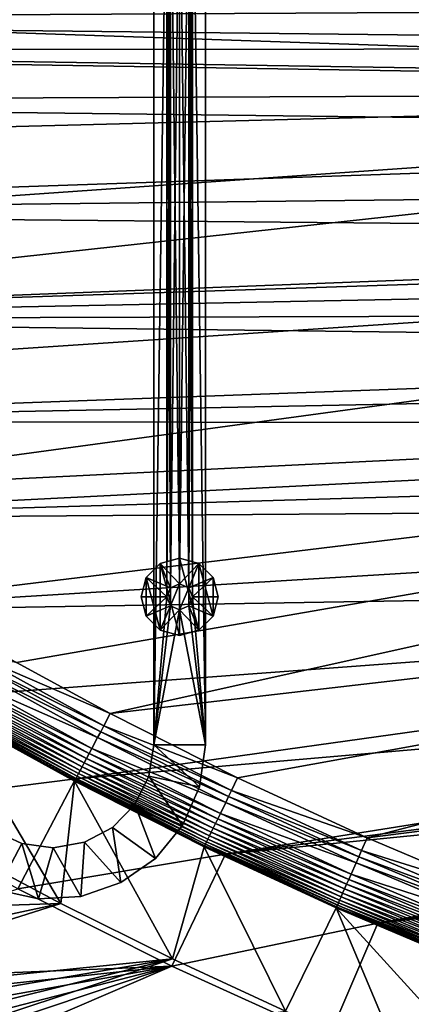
# Model space of a CAD drawing. Header units: metres. Extents: x -1501 to 0, y -1015 to 0.
# Tile 4 of 31: x -918 to -766, y -776 to -394. Entities that reach past the tile are written whole.
import ezdxf

# ---------------------------------------------------------------- set-up
doc = ezdxf.new("R2010")
doc.units = ezdxf.units.M

msp = doc.modelspace()

# ---------------------------------------------------------------- linework, layer by layer
at = {"layer": 'None'}
for points in [[(-312.603668, -419.77652, -403), (-304.807007, -373.368744, -403), (-1257.551392, -387.577301, -403)], [(-1288.241943, -394.056702, -406), (-1295.76123, -381.858002, -406), (-286.719604, -388.550842, -406)], [(-289.754974, -405.215912, -406), (-1288.241943, -394.056702, -406), (-286.719604, -388.550842, -406)], [(-1241.679077, -405.136078, -403), (-312.603668, -419.77652, -403), (-1257.551392, -387.577301, -403)], [(-1279.954468, -405.497314, -406), (-1288.241943, -394.056702, -406), (-289.754974, -405.215912, -406)], [(-1241.679077, -405.136078, -403), (-1200.996948, -442.694824, -403), (-312.603668, -419.77652, -403)], [(-293.009277, -421.585968, -406), (-1279.954468, -405.497314, -406), (-289.754974, -405.215912, -406)], [(-1279.954468, -405.497314, -406), (-293.009277, -421.585968, -406), (-1261.500244, -425.873413, -406)], [(-1200.996948, -442.694824, -403), (-1159.021484, -478.837067, -403), (-312.603668, -419.77652, -403)], [(-312.603668, -419.77652, -403), (-1159.021484, -478.837067, -403), (-1122.318848, -508.444275, -403)], [(-312.603668, -419.77652, -403), (-1122.318848, -508.444275, -403), (-326.765198, -482.247986, -403)], [(-1261.500244, -425.873413, -406), (-293.009277, -421.585968, -406), (-296.472443, -437.669617, -406)], [(-1214.653198, -468.930359, -406), (-1261.500244, -425.873413, -406), (-296.472443, -437.669617, -406)], [(-1214.653198, -468.930359, -406), (-296.472443, -437.669617, -406), (-301.366333, -458.551453, -406)], [(-306.138794, -477.265167, -406), (-1214.653198, -468.930359, -406), (-301.366333, -458.551453, -406)], [(-1165.89502, -510.339233, -406), (-1214.653198, -468.930359, -406), (-306.138794, -477.265167, -406)], [(-310.547516, -493.386932, -406), (-1165.89502, -510.339233, -406), (-306.138794, -477.265167, -406)], [(-1122.318848, -508.444275, -403), (-1089.953125, -533.116699, -403), (-326.765198, -482.247986, -403)], [(-326.765198, -482.247986, -403), (-1089.953125, -533.116699, -403), (-1027.148926, -577.440002, -403)], [(-326.765198, -482.247986, -403), (-1027.148926, -577.440002, -403), (-344.939697, -543.6875, -403)], [(-1165.89502, -510.339233, -406), (-310.547516, -493.386932, -406), (-314.707947, -507.74234, -406)], [(-318.68457, -520.793213, -406), (-1165.89502, -510.339233, -406), (-314.707947, -507.74234, -406)], [(-1115.29248, -549.992249, -406), (-1165.89502, -510.339233, -406), (-318.68457, -520.793213, -406)], [(-322.999939, -534.307617, -406), (-1115.29248, -549.992249, -406), (-318.68457, -520.793213, -406)], [(-1115.29248, -549.992249, -406), (-322.999939, -534.307617, -406), (-328.518768, -550.732056, -406)], [(-1027.148926, -577.440002, -403), (-962.287109, -618.693909, -403), (-344.939697, -543.6875, -403)], [(-344.939697, -543.6875, -403), (-962.287109, -618.693909, -403), (-919.637268, -643.513, -403)], [(-919.637268, -643.513, -403), (-883.227234, -663.339172, -403), (-344.939697, -543.6875, -403)], [(-883.227234, -663.339172, -403), (-367.318054, -603.682251, -403), (-344.939697, -543.6875, -403)], [(-1062.969604, -587.750427, -406), (-1115.29248, -549.992249, -406), (-328.518768, -550.732056, -406)], [(-1062.969604, -587.750427, -406), (-328.518768, -550.732056, -406), (-334.068481, -566.412903, -406)], [(-340.072449, -582.551208, -406), (-1062.969604, -587.750427, -406), (-334.068481, -566.412903, -406)], [(-1009.002441, -623.525391, -406), (-1062.969604, -587.750427, -406), (-340.072449, -582.551208, -406)], [(-352.068939, -612.611084, -406), (-1009.002441, -623.525391, -406), (-340.072449, -582.551208, -406)], [(-883.227234, -663.339172, -403), (-833.802429, -688.34259, -403), (-367.318054, -603.682251, -403)], [(-833.802429, -688.34259, -403), (-783.53894, -711.620422, -403), (-367.318054, -603.682251, -403)], [(-367.318054, -603.682251, -403), (-783.53894, -711.620422, -403), (-393.83905, -661.949707, -403)], [(-352.068939, -612.611084, -406), (-953.535645, -657.19519, -406), (-1009.002441, -623.525391, -406)], [(-896.670044, -688.680969, -406), (-953.535645, -657.19519, -406), (-352.068939, -612.611084, -406)], [(-365.180939, -642.72583, -406), (-896.670044, -688.680969, -406), (-352.068939, -612.611084, -406)], [(-885.714722, -668.052185, -402.52005), (-934.405334, -641.262634, -402.52005), (-935.707886, -643.536011, -401.92572)], [(-885.714722, -668.052185, -402.52005), (-883.227234, -663.339172, -403), (-934.405334, -641.262634, -402.52005)], [(-883.227234, -663.339172, -403), (-919.637268, -643.513, -403), (-934.405334, -641.262634, -402.52005)], [(-936.979065, -645.754639, -401.100159), (-939.382446, -649.949219, -398.780426), (-888.131348, -672.630554, -401.100159)], [(-935.707886, -643.536011, -401.92572), (-936.979065, -645.754639, -401.100159), (-886.937805, -670.369263, -401.92572)], [(-936.979065, -645.754639, -401.100159), (-888.131348, -672.630554, -401.100159), (-886.937805, -670.369263, -401.92572)], [(-886.937805, -670.369263, -401.92572), (-885.714722, -668.052185, -402.52005), (-935.707886, -643.536011, -401.92572)], [(-838.549561, -717.892029, -406), (-896.670044, -688.680969, -406), (-365.180939, -642.72583, -406)], [(-372.060974, -657.571045, -406), (-838.549561, -717.892029, -406), (-365.180939, -642.72583, -406)], [(-940.496582, -651.893677, -397.307617), (-941.540649, -653.715942, -395.641296), (-891.434143, -678.887756, -397.307617)], [(-890.388062, -676.905884, -398.780426), (-939.382446, -649.949219, -398.780426), (-940.496582, -651.893677, -397.307617)], [(-891.434143, -678.887756, -397.307617), (-890.388062, -676.905884, -398.780426), (-940.496582, -651.893677, -397.307617)], [(-939.382446, -649.949219, -398.780426), (-890.388062, -676.905884, -398.780426), (-888.131348, -672.630554, -401.100159)], [(-896.670044, -688.680969, -406), (-977.723938, -698.892883, -63), (-953.535645, -657.19519, -406)], [(-943.386475, -656.937378, -391.779236), (-944.174255, -658.312378, -389.61441), (-894.147644, -684.028564, -391.779236)], [(-942.506348, -655.401306, -393.793457), (-943.386475, -656.937378, -391.779236), (-893.321228, -682.462891, -393.793457)], [(-943.386475, -656.937378, -391.779236), (-894.147644, -684.028564, -391.779236), (-893.321228, -682.462891, -393.793457)], [(-941.540649, -653.715942, -395.641296), (-942.506348, -655.401306, -393.793457), (-892.41449, -680.745117, -395.641296)], [(-942.506348, -655.401306, -393.793457), (-893.321228, -682.462891, -393.793457), (-892.41449, -680.745117, -395.641296)], [(-941.540649, -653.715942, -395.641296), (-892.41449, -680.745117, -395.641296), (-891.434143, -678.887756, -397.307617)], [(-896.081726, -687.692749, -384.897552), (-945.446289, -660.532471, -384.897552), (-945.920166, -661.359497, -382.385681)], [(-895.533997, -686.65509, -387.314758), (-944.862976, -659.514343, -387.314758), (-945.446289, -660.532471, -384.897552)], [(-896.081726, -687.692749, -384.897552), (-895.533997, -686.65509, -387.314758), (-945.446289, -660.532471, -384.897552)], [(-894.887329, -685.429932, -389.61441), (-944.174255, -658.312378, -389.61441), (-944.862976, -659.514343, -387.314758)], [(-895.533997, -686.65509, -387.314758), (-894.887329, -685.429932, -389.61441), (-944.862976, -659.514343, -387.314758)], [(-944.174255, -658.312378, -389.61441), (-894.887329, -685.429932, -389.61441), (-894.147644, -684.028564, -391.779236)], [(-838.549561, -717.892029, -406), (-372.060974, -657.571045, -406), (-379.194702, -672.357117, -406)], [(-946.281006, -661.989258, -379.803467), (-946.530518, -662.412903, -377.175201), (-896.865479, -689.177612, -379.803467)], [(-946.530518, -662.412903, -377.175201), (-897.094727, -689.612, -377.175201), (-896.865479, -689.177612, -379.803467)], [(-946.530518, -662.412903, -377.175201), (-945.082764, -714.364563, -60), (-902.407471, -737.109253, -60)], [(-946.530518, -662.412903, -377.175201), (-902.407471, -737.109253, -60), (-897.094727, -689.612, -377.175201)], [(-896.526672, -688.535706, -382.385681), (-945.920166, -661.359497, -382.385681), (-946.281006, -661.989258, -379.803467)], [(-896.865479, -689.177612, -379.803467), (-896.526672, -688.535706, -382.385681), (-946.281006, -661.989258, -379.803467)], [(-896.526672, -688.535706, -382.385681), (-896.081726, -687.692749, -384.897552), (-945.920166, -661.359497, -382.385681)], [(-833.802429, -688.34259, -403), (-883.227234, -663.339172, -403), (-885.714722, -668.052185, -402.52005)], [(-783.53894, -711.620422, -403), (-732.719116, -733.055176, -403), (-393.83905, -661.949707, -403)], [(-836.125061, -693.138428, -402.52005), (-885.714722, -668.052185, -402.52005), (-886.937805, -670.369263, -401.92572)], [(-836.125061, -693.138428, -402.52005), (-833.802429, -688.34259, -403), (-885.714722, -668.052185, -402.52005)], [(-888.131348, -672.630554, -401.100159), (-890.388062, -676.905884, -398.780426), (-838.381714, -697.797791, -401.100159)], [(-886.937805, -670.369263, -401.92572), (-888.131348, -672.630554, -401.100159), (-837.267151, -695.496521, -401.92572)], [(-888.131348, -672.630554, -401.100159), (-838.381714, -697.797791, -401.100159), (-837.267151, -695.496521, -401.92572)], [(-837.267151, -695.496521, -401.92572), (-836.125061, -693.138428, -402.52005), (-886.937805, -670.369263, -401.92572)], [(-779.312256, -744.756042, -406), (-838.549561, -717.892029, -406), (-379.194702, -672.357117, -406)], [(-779.312256, -744.756042, -406), (-379.194702, -672.357117, -406), (-386.535706, -686.987732, -406)], [(-891.434143, -678.887756, -397.307617), (-892.41449, -680.745117, -395.641296), (-841.46582, -704.165649, -397.307617)], [(-840.488953, -702.148682, -398.780426), (-890.388062, -676.905884, -398.780426), (-891.434143, -678.887756, -397.307617)], [(-841.46582, -704.165649, -397.307617), (-840.488953, -702.148682, -398.780426), (-891.434143, -678.887756, -397.307617)], [(-890.388062, -676.905884, -398.780426), (-840.488953, -702.148682, -398.780426), (-838.381714, -697.797791, -401.100159)], [(-894.147644, -684.028564, -391.779236), (-894.887329, -685.429932, -389.61441), (-843.999634, -709.397278, -391.779236)], [(-893.321228, -682.462891, -393.793457), (-894.147644, -684.028564, -391.779236), (-843.227966, -707.803955, -393.793457)], [(-894.147644, -684.028564, -391.779236), (-843.999634, -709.397278, -391.779236), (-843.227966, -707.803955, -393.793457)], [(-892.41449, -680.745117, -395.641296), (-893.321228, -682.462891, -393.793457), (-842.381287, -706.055786, -395.641296)], [(-893.321228, -682.462891, -393.793457), (-843.227966, -707.803955, -393.793457), (-842.381287, -706.055786, -395.641296)], [(-892.41449, -680.745117, -395.641296), (-842.381287, -706.055786, -395.641296), (-841.46582, -704.165649, -397.307617)], [(-845.805664, -713.126282, -384.897552), (-896.081726, -687.692749, -384.897552), (-896.526672, -688.535706, -382.385681)], [(-845.294189, -712.070251, -387.314758), (-895.533997, -686.65509, -387.314758), (-896.081726, -687.692749, -384.897552)], [(-845.805664, -713.126282, -384.897552), (-845.294189, -712.070251, -387.314758), (-896.081726, -687.692749, -384.897552)], [(-844.690369, -710.823486, -389.61441), (-894.887329, -685.429932, -389.61441), (-895.533997, -686.65509, -387.314758)], [(-845.294189, -712.070251, -387.314758), (-844.690369, -710.823486, -389.61441), (-895.533997, -686.65509, -387.314758)], [(-894.887329, -685.429932, -389.61441), (-844.690369, -710.823486, -389.61441), (-843.999634, -709.397278, -391.779236)], [(-393.928131, -701.174194, -406), (-779.312256, -744.756042, -406), (-386.535706, -686.987732, -406)], [(-919.173218, -731.311707, -63), (-977.723938, -698.892883, -63), (-896.670044, -688.680969, -406)], [(-838.549561, -717.892029, -406), (-919.173218, -731.311707, -63), (-896.670044, -688.680969, -406)], [(-902.407471, -737.109253, -60), (-859.092834, -758.611267, -60), (-897.094727, -689.612, -377.175201)], [(-896.865479, -689.177612, -379.803467), (-897.094727, -689.612, -377.175201), (-846.537537, -714.637329, -379.803467)], [(-897.094727, -689.612, -377.175201), (-846.746521, -715.082458, -377.175201), (-846.537537, -714.637329, -379.803467)], [(-897.094727, -689.612, -377.175201), (-859.092834, -758.611267, -60), (-846.746521, -715.082458, -377.175201)], [(-846.22113, -713.984131, -382.385681), (-896.526672, -688.535706, -382.385681), (-896.865479, -689.177612, -379.803467)], [(-846.537537, -714.637329, -379.803467), (-846.22113, -713.984131, -382.385681), (-896.865479, -689.177612, -379.803467)], [(-846.22113, -713.984131, -382.385681), (-845.805664, -713.126282, -384.897552), (-896.526672, -688.535706, -382.385681)], [(-783.53894, -711.620422, -403), (-833.802429, -688.34259, -403), (-836.125061, -693.138428, -402.52005)], [(-837.267151, -695.496521, -401.92572), (-838.381714, -697.797791, -401.100159), (-786.754089, -718.889709, -401.92572)], [(-785.694397, -716.493469, -402.52005), (-836.125061, -693.138428, -402.52005), (-837.267151, -695.496521, -401.92572)], [(-786.754089, -718.889709, -401.92572), (-785.694397, -716.493469, -402.52005), (-837.267151, -695.496521, -401.92572)], [(-785.694397, -716.493469, -402.52005), (-783.53894, -711.620422, -403), (-836.125061, -693.138428, -402.52005)], [(-838.381714, -697.797791, -401.100159), (-840.488953, -702.148682, -398.780426), (-787.788269, -721.22821, -401.100159)], [(-838.381714, -697.797791, -401.100159), (-787.788269, -721.22821, -401.100159), (-786.754089, -718.889709, -401.92572)], [(-789.743591, -725.649475, -398.780426), (-840.488953, -702.148682, -398.780426), (-841.46582, -704.165649, -397.307617)], [(-840.488953, -702.148682, -398.780426), (-789.743591, -725.649475, -398.780426), (-787.788269, -721.22821, -401.100159)], [(-719.086121, -769.217773, -406), (-779.312256, -744.756042, -406), (-393.928131, -701.174194, -406)], [(-842.381287, -706.055786, -395.641296), (-843.227966, -707.803955, -393.793457), (-791.499451, -729.619751, -395.641296)], [(-841.46582, -704.165649, -397.307617), (-842.381287, -706.055786, -395.641296), (-790.649963, -727.699036, -397.307617)], [(-842.381287, -706.055786, -395.641296), (-791.499451, -729.619751, -395.641296), (-790.649963, -727.699036, -397.307617)], [(-790.649963, -727.699036, -397.307617), (-789.743591, -725.649475, -398.780426), (-841.46582, -704.165649, -397.307617)], [(-793.642029, -734.464539, -389.61441), (-844.690369, -710.823486, -389.61441), (-845.294189, -712.070251, -387.314758)], [(-843.999634, -709.397278, -391.779236), (-844.690369, -710.823486, -389.61441), (-793.001099, -733.015259, -391.779236)], [(-844.690369, -710.823486, -389.61441), (-793.642029, -734.464539, -389.61441), (-793.001099, -733.015259, -391.779236)], [(-843.227966, -707.803955, -393.793457), (-843.999634, -709.397278, -391.779236), (-792.285034, -731.396179, -393.793457)], [(-843.999634, -709.397278, -391.779236), (-793.001099, -733.015259, -391.779236), (-792.285034, -731.396179, -393.793457)], [(-843.227966, -707.803955, -393.793457), (-792.285034, -731.396179, -393.793457), (-791.499451, -729.619751, -395.641296)], [(-902.407471, -737.109253, -60), (-945.082764, -714.364563, -60), (-1044.400269, -741.640869, -60)], [(-846.537537, -714.637329, -379.803467), (-846.746521, -715.082458, -377.175201), (-795.355957, -738.340149, -379.803467)], [(-795.062439, -737.676331, -382.385681), (-846.22113, -713.984131, -382.385681), (-846.537537, -714.637329, -379.803467)], [(-795.355957, -738.340149, -379.803467), (-795.062439, -737.676331, -382.385681), (-846.537537, -714.637329, -379.803467)], [(-794.67688, -736.804626, -384.897552), (-845.805664, -713.126282, -384.897552), (-846.22113, -713.984131, -382.385681)], [(-795.062439, -737.676331, -382.385681), (-794.67688, -736.804626, -384.897552), (-846.22113, -713.984131, -382.385681)], [(-794.202332, -735.731506, -387.314758), (-845.294189, -712.070251, -387.314758), (-845.805664, -713.126282, -384.897552)], [(-794.67688, -736.804626, -384.897552), (-794.202332, -735.731506, -387.314758), (-845.805664, -713.126282, -384.897552)], [(-794.202332, -735.731506, -387.314758), (-793.642029, -734.464539, -389.61441), (-845.294189, -712.070251, -387.314758)], [(-732.719116, -733.055176, -403), (-783.53894, -711.620422, -403), (-785.694397, -716.493469, -402.52005)], [(-859.335266, -761.385986, -63), (-919.173218, -731.311707, -63), (-838.549561, -717.892029, -406)], [(-779.312256, -744.756042, -406), (-859.335266, -761.385986, -63), (-838.549561, -717.892029, -406)], [(-859.092834, -758.611267, -60), (-815.174988, -778.852722, -60), (-846.746521, -715.082458, -377.175201)], [(-846.746521, -715.082458, -377.175201), (-795.546326, -738.793762, -377.175201), (-795.355957, -738.340149, -379.803467)], [(-846.746521, -715.082458, -377.175201), (-815.174988, -778.852722, -60), (-795.546326, -738.793762, -377.175201)], [(-734.48114, -738.090393, -402.52005), (-785.694397, -716.493469, -402.52005), (-786.754089, -718.889709, -401.92572)], [(-734.48114, -738.090393, -402.52005), (-732.719116, -733.055176, -403), (-785.694397, -716.493469, -402.52005)], [(-787.788269, -721.22821, -401.100159), (-789.743591, -725.649475, -398.780426), (-736.40979, -742.894775, -401.100159)], [(-786.754089, -718.889709, -401.92572), (-787.788269, -721.22821, -401.100159), (-735.457214, -740.521851, -401.92572)], [(-787.788269, -721.22821, -401.100159), (-736.40979, -742.894775, -401.100159), (-735.457214, -740.521851, -401.92572)], [(-735.457214, -740.521851, -401.92572), (-734.48114, -738.090393, -402.52005), (-786.754089, -718.889709, -401.92572)], [(-738.210754, -747.381165, -398.780426), (-789.743591, -725.649475, -398.780426), (-790.649963, -727.699036, -397.307617)], [(-789.743591, -725.649475, -398.780426), (-738.210754, -747.381165, -398.780426), (-736.40979, -742.894775, -401.100159)], [(-791.499451, -729.619751, -395.641296), (-792.285034, -731.396179, -393.793457), (-739.828003, -751.409851, -395.641296)], [(-790.649963, -727.699036, -397.307617), (-791.499451, -729.619751, -395.641296), (-739.045654, -749.460876, -397.307617)], [(-791.499451, -729.619751, -395.641296), (-739.828003, -751.409851, -395.641296), (-739.045654, -749.460876, -397.307617)], [(-739.045654, -749.460876, -397.307617), (-738.210754, -747.381165, -398.780426), (-790.649963, -727.699036, -397.307617)], [(-859.335266, -761.385986, -63), (-1029.776001, -768.222229, -63), (-919.173218, -731.311707, -63)], [(-793.001099, -733.015259, -391.779236), (-793.642029, -734.464539, -389.61441), (-741.211182, -754.855347, -391.779236)], [(-792.285034, -731.396179, -393.793457), (-793.001099, -733.015259, -391.779236), (-740.551636, -753.212463, -393.793457)], [(-793.001099, -733.015259, -391.779236), (-741.211182, -754.855347, -391.779236), (-740.551636, -753.212463, -393.793457)], [(-792.285034, -731.396179, -393.793457), (-740.551636, -753.212463, -393.793457), (-739.828003, -751.409851, -395.641296)], [(-902.407471, -737.109253, -60), (-1044.400269, -741.640869, -60), (-1030.303833, -764.325867, -60)], [(-1022.190369, -774.941223, -60), (-902.407471, -737.109253, -60), (-1030.303833, -764.325867, -60)], [(-859.092834, -758.611267, -60), (-902.407471, -737.109253, -60), (-1022.190369, -774.941223, -60)], [(-743.109802, -759.585022, -382.385681), (-795.062439, -737.676331, -382.385681), (-795.355957, -738.340149, -379.803467)], [(-742.7547, -758.700439, -384.897552), (-794.67688, -736.804626, -384.897552), (-795.062439, -737.676331, -382.385681)], [(-743.109802, -759.585022, -382.385681), (-742.7547, -758.700439, -384.897552), (-795.062439, -737.676331, -382.385681)], [(-742.317627, -757.611511, -387.314758), (-794.202332, -735.731506, -387.314758), (-794.67688, -736.804626, -384.897552)], [(-742.7547, -758.700439, -384.897552), (-742.317627, -757.611511, -387.314758), (-794.67688, -736.804626, -384.897552)], [(-741.801514, -756.325928, -389.61441), (-793.642029, -734.464539, -389.61441), (-794.202332, -735.731506, -387.314758)], [(-742.317627, -757.611511, -387.314758), (-741.801514, -756.325928, -389.61441), (-794.202332, -735.731506, -387.314758)], [(-793.642029, -734.464539, -389.61441), (-741.801514, -756.325928, -389.61441), (-741.211182, -754.855347, -391.779236)], [(-815.174988, -778.852722, -60), (-770.690613, -797.816711, -60), (-795.546326, -738.793762, -377.175201)], [(-795.355957, -738.340149, -379.803467), (-795.546326, -738.793762, -377.175201), (-743.380188, -760.258545, -379.803467)], [(-795.546326, -738.793762, -377.175201), (-743.555603, -760.717468, -377.175201), (-743.380188, -760.258545, -379.803467)], [(-795.546326, -738.793762, -377.175201), (-770.690613, -797.816711, -60), (-725.676758, -815.487366, -60)], [(-795.546326, -738.793762, -377.175201), (-725.676758, -815.487366, -60), (-743.555603, -760.717468, -377.175201)], [(-743.380188, -760.258545, -379.803467), (-743.109802, -759.585022, -382.385681), (-795.355957, -738.340149, -379.803467)], [(-798.335693, -789.049133, -63), (-859.335266, -761.385986, -63), (-779.312256, -744.756042, -406)], [(-719.086121, -769.217773, -406), (-798.335693, -789.049133, -63), (-779.312256, -744.756042, -406)], [(-1013.410522, -785.012451, -60), (-859.092834, -758.611267, -60), (-1022.190369, -774.941223, -60)], [(-1013.410522, -785.012451, -60), (-1004.000793, -794.497742, -60), (-859.092834, -758.611267, -60)], [(-1004.000793, -794.497742, -60), (-994.000122, -803.357849, -60), (-859.092834, -758.611267, -60)], [(-859.092834, -758.611267, -60), (-994.000122, -803.357849, -60), (-815.174988, -778.852722, -60)], [(-859.335266, -761.385986, -63), (-1021.486755, -778.882874, -63), (-1029.776001, -768.222229, -63)], [(-1012.637695, -788.86676, -63), (-1021.486755, -778.882874, -63), (-859.335266, -761.385986, -63)], [(-1003.025146, -798.395874, -63), (-1012.637695, -788.86676, -63), (-859.335266, -761.385986, -63)], [(-859.335266, -761.385986, -63), (-993.857178, -806.422485, -63), (-1003.025146, -798.395874, -63)], [(-983.328552, -814.553589, -63), (-993.857178, -806.422485, -63), (-859.335266, -761.385986, -63)], [(-798.335693, -789.049133, -63), (-983.328552, -814.553589, -63), (-859.335266, -761.385986, -63)], [(-736.336487, -814.231079, -63), (-798.335693, -789.049133, -63), (-719.086121, -769.217773, -406)]]:
    msp.add_3dface(points, dxfattribs=at)
at = {"layer": 'None01'}
for points in [[(-866.291931, -79.783813, -410), (-866.291931, -675.469116, -410), (-861.290222, -313.000092, -410)], [(-866.291931, -79.783813, -410), (-866.291931, -79.783813, -430), (-866.291931, -675.469116, -410)], [(-866.291931, -79.783813, -430), (-866.291931, -675.469116, -430), (-866.291931, -675.469116, -410)], [(-866.291931, -79.783813, -430), (-861.290222, -313.000092, -430), (-866.291931, -675.469116, -430)], [(-846.291931, -79.783813, -410), (-851.290222, -313.000092, -410), (-846.291931, -675.469116, -410)], [(-846.291931, -675.469116, -430), (-851.290222, -313.000092, -430), (-846.291931, -79.783813, -430)], [(-846.291931, -79.783813, -410), (-846.291931, -675.469116, -410), (-846.291931, -79.783813, -430)], [(-846.291931, -675.469116, -410), (-846.291931, -675.469116, -430), (-846.291931, -79.783813, -430)], [(-861.290222, -313.000092, -410), (-866.291931, -675.469116, -410), (-861.290222, -618.000122, -410)], [(-861.290222, -313.000092, -430), (-861.290222, -618.000122, -430), (-866.291931, -675.469116, -430)], [(-859.825745, -316.535614, -410), (-861.290222, -313.000092, -410), (-861.290222, -618.000122, -410)], [(-861.290222, -618.000122, -430), (-861.290222, -313.000092, -430), (-859.825745, -614.464539, -430)], [(-861.290222, -313.000092, -430), (-859.825745, -316.535614, -430), (-859.825745, -614.464539, -430)], [(-851.290222, -618.000122, -410), (-851.290222, -313.000092, -410), (-852.754639, -614.464539, -410)], [(-851.290222, -313.000092, -410), (-852.754639, -316.535614, -410), (-852.754639, -614.464539, -410)], [(-852.754639, -316.535614, -430), (-851.290222, -313.000092, -430), (-851.290222, -618.000122, -430)], [(-851.290222, -313.000092, -410), (-851.290222, -618.000122, -410), (-846.291931, -675.469116, -410)], [(-851.290222, -618.000122, -430), (-851.290222, -313.000092, -430), (-846.291931, -675.469116, -430)], [(-859.825745, -614.464539, -410), (-859.825745, -316.535614, -410), (-861.290222, -618.000122, -410)], [(-856.290222, -318.000092, -410), (-859.825745, -316.535614, -410), (-859.825745, -614.464539, -410)], [(-859.825745, -614.464539, -430), (-859.825745, -316.535614, -430), (-856.290222, -613.000122, -430)], [(-859.825745, -316.535614, -430), (-856.290222, -318.000092, -430), (-856.290222, -613.000122, -430)], [(-852.754639, -614.464539, -410), (-852.754639, -316.535614, -410), (-856.290222, -613.000122, -410)], [(-852.754639, -316.535614, -410), (-856.290222, -318.000092, -410), (-856.290222, -613.000122, -410)], [(-856.290222, -318.000092, -430), (-852.754639, -316.535614, -430), (-852.754639, -614.464539, -430)], [(-852.754639, -614.464539, -430), (-852.754639, -316.535614, -430), (-851.290222, -618.000122, -430)], [(-856.290222, -613.000122, -410), (-856.290222, -318.000092, -410), (-859.825745, -614.464539, -410)], [(-856.290222, -613.000122, -430), (-856.290222, -318.000092, -430), (-852.754639, -614.464539, -430)], [(-863.790222, -605.009705, -510), (-856.290222, -603.000122, -510), (-863.790222, -605.009705, -550)], [(-856.290222, -603.000122, -510), (-856.290222, -603.000122, -550), (-863.790222, -605.009705, -550)], [(-863.790222, -605.009705, -550), (-856.290222, -603.000122, -550), (-856.290222, -633.000122, -550)], [(-856.290222, -613.000122, -510), (-856.290222, -603.000122, -510), (-863.790222, -605.009705, -510)], [(-856.290222, -603.000122, -510), (-848.790222, -605.009705, -510), (-856.290222, -603.000122, -550)], [(-848.790222, -605.009705, -510), (-848.790222, -605.009705, -550), (-856.290222, -603.000122, -550)], [(-856.290222, -603.000122, -550), (-848.790222, -630.990479, -550), (-856.290222, -633.000122, -550)], [(-856.290222, -603.000122, -550), (-848.790222, -605.009705, -550), (-848.790222, -630.990479, -550)], [(-848.790222, -605.009705, -510), (-856.290222, -603.000122, -510), (-856.290222, -613.000122, -510)], [(-869.280579, -610.500122, -510), (-863.790222, -605.009705, -510), (-869.280579, -610.500122, -550)], [(-863.790222, -605.009705, -510), (-863.790222, -605.009705, -550), (-869.280579, -610.500122, -550)], [(-869.280579, -610.500122, -550), (-863.790222, -605.009705, -550), (-863.790222, -630.990479, -550)], [(-863.790222, -605.009705, -510), (-869.280579, -610.500122, -510), (-859.825745, -614.464539, -510)], [(-863.790222, -605.009705, -550), (-856.290222, -633.000122, -550), (-863.790222, -630.990479, -550)], [(-856.290222, -613.000122, -510), (-863.790222, -605.009705, -510), (-859.825745, -614.464539, -510)], [(-852.754639, -614.464539, -510), (-848.790222, -605.009705, -510), (-856.290222, -613.000122, -510)], [(-843.299805, -610.500122, -510), (-848.790222, -605.009705, -510), (-852.754639, -614.464539, -510)], [(-848.790222, -605.009705, -510), (-843.299805, -610.500122, -510), (-848.790222, -605.009705, -550)], [(-843.299805, -610.500122, -510), (-843.299805, -610.500122, -550), (-848.790222, -605.009705, -550)], [(-848.790222, -605.009705, -550), (-843.299805, -625.500122, -550), (-848.790222, -630.990479, -550)], [(-848.790222, -605.009705, -550), (-843.299805, -610.500122, -550), (-843.299805, -625.500122, -550)], [(-871.290222, -618.000122, -510), (-869.280579, -610.500122, -510), (-871.290222, -618.000122, -550)], [(-869.280579, -610.500122, -510), (-869.280579, -610.500122, -550), (-871.290222, -618.000122, -550)], [(-871.290222, -618.000122, -550), (-869.280579, -610.500122, -550), (-869.280579, -625.500122, -550)], [(-869.280579, -610.500122, -510), (-871.290222, -618.000122, -510), (-861.290222, -618.000122, -510)], [(-869.280579, -610.500122, -550), (-863.790222, -630.990479, -550), (-869.280579, -625.500122, -550)], [(-859.825745, -614.464539, -510), (-869.280579, -610.500122, -510), (-861.290222, -618.000122, -510)], [(-851.290222, -618.000122, -510), (-843.299805, -610.500122, -510), (-852.754639, -614.464539, -510)], [(-851.290222, -618.000122, -510), (-841.290222, -618.000122, -510), (-843.299805, -610.500122, -510)], [(-843.299805, -610.500122, -510), (-841.290222, -618.000122, -510), (-843.299805, -610.500122, -550)], [(-841.290222, -618.000122, -510), (-841.290222, -618.000122, -550), (-843.299805, -610.500122, -550)], [(-843.299805, -610.500122, -550), (-841.290222, -618.000122, -550), (-843.299805, -625.500122, -550)], [(-859.825745, -614.464539, -410), (-861.290222, -618.000122, -410), (-859.825745, -614.464539, -408)], [(-861.290222, -618.000122, -410), (-861.290222, -618.000122, -408), (-859.825745, -614.464539, -408)], [(-859.825745, -614.464539, -408), (-861.290222, -618.000122, -408), (-859.825745, -621.535645, -408)], [(-859.825745, -614.464539, -510), (-861.290222, -618.000122, -510), (-859.825745, -614.464539, -430)], [(-861.290222, -618.000122, -510), (-861.290222, -618.000122, -430), (-859.825745, -614.464539, -430)], [(-856.290222, -613.000122, -410), (-859.825745, -614.464539, -410), (-856.290222, -613.000122, -408)], [(-859.825745, -614.464539, -410), (-859.825745, -614.464539, -408), (-856.290222, -613.000122, -408)], [(-859.825745, -614.464539, -408), (-859.825745, -621.535645, -408), (-856.290222, -613.000122, -408)], [(-859.825745, -621.535645, -408), (-856.290222, -623.000122, -408), (-856.290222, -613.000122, -408)], [(-856.290222, -613.000122, -510), (-859.825745, -614.464539, -510), (-856.290222, -613.000122, -430)], [(-859.825745, -614.464539, -510), (-859.825745, -614.464539, -430), (-856.290222, -613.000122, -430)], [(-856.290222, -613.000122, -408), (-852.754639, -614.464539, -408), (-856.290222, -613.000122, -410)], [(-852.754639, -614.464539, -408), (-852.754639, -614.464539, -410), (-856.290222, -613.000122, -410)], [(-856.290222, -613.000122, -408), (-856.290222, -623.000122, -408), (-852.754639, -614.464539, -408)], [(-856.290222, -613.000122, -430), (-852.754639, -614.464539, -430), (-856.290222, -613.000122, -510)], [(-852.754639, -614.464539, -430), (-852.754639, -614.464539, -510), (-856.290222, -613.000122, -510)], [(-856.290222, -623.000122, -408), (-852.754639, -621.535645, -408), (-852.754639, -614.464539, -408)], [(-852.754639, -614.464539, -408), (-851.290222, -618.000122, -408), (-852.754639, -614.464539, -410)], [(-851.290222, -618.000122, -408), (-851.290222, -618.000122, -410), (-852.754639, -614.464539, -410)], [(-852.754639, -614.464539, -408), (-852.754639, -621.535645, -408), (-851.290222, -618.000122, -408)], [(-852.754639, -614.464539, -430), (-851.290222, -618.000122, -430), (-852.754639, -614.464539, -510)], [(-851.290222, -618.000122, -430), (-851.290222, -618.000122, -510), (-852.754639, -614.464539, -510)], [(-871.290222, -618.000122, -550), (-869.280579, -625.500122, -550), (-871.290222, -618.000122, -510)], [(-869.280579, -625.500122, -550), (-869.280579, -625.500122, -510), (-871.290222, -618.000122, -510)], [(-871.290222, -618.000122, -510), (-869.280579, -625.500122, -510), (-861.290222, -618.000122, -510)], [(-861.290222, -618.000122, -510), (-869.280579, -625.500122, -510), (-859.825745, -621.535645, -510)], [(-866.291931, -675.469116, -410), (-859.825745, -621.535645, -410), (-861.290222, -618.000122, -410)], [(-866.291931, -675.469116, -430), (-861.290222, -618.000122, -430), (-859.825745, -621.535645, -430)], [(-861.290222, -618.000122, -410), (-859.825745, -621.535645, -410), (-861.290222, -618.000122, -408)], [(-859.825745, -621.535645, -410), (-859.825745, -621.535645, -408), (-861.290222, -618.000122, -408)], [(-861.290222, -618.000122, -510), (-859.825745, -621.535645, -510), (-861.290222, -618.000122, -430)], [(-859.825745, -621.535645, -510), (-859.825745, -621.535645, -430), (-861.290222, -618.000122, -430)], [(-846.291931, -675.469116, -410), (-851.290222, -618.000122, -410), (-852.754639, -621.535645, -410)], [(-851.290222, -618.000122, -408), (-852.754639, -621.535645, -408), (-851.290222, -618.000122, -410)], [(-852.754639, -621.535645, -408), (-852.754639, -621.535645, -410), (-851.290222, -618.000122, -410)], [(-851.290222, -618.000122, -430), (-852.754639, -621.535645, -430), (-851.290222, -618.000122, -510)], [(-852.754639, -621.535645, -430), (-852.754639, -621.535645, -510), (-851.290222, -618.000122, -510)], [(-852.754639, -621.535645, -510), (-843.299805, -625.500122, -510), (-851.290222, -618.000122, -510)], [(-852.754639, -621.535645, -430), (-851.290222, -618.000122, -430), (-846.291931, -675.469116, -430)], [(-843.299805, -625.500122, -510), (-841.290222, -618.000122, -510), (-851.290222, -618.000122, -510)], [(-843.299805, -625.500122, -550), (-841.290222, -618.000122, -550), (-843.299805, -625.500122, -510)], [(-841.290222, -618.000122, -550), (-841.290222, -618.000122, -510), (-843.299805, -625.500122, -510)], [(-869.280579, -625.500122, -510), (-863.790222, -630.990479, -510), (-859.825745, -621.535645, -510)], [(-856.290222, -623.000122, -410), (-859.825745, -621.535645, -410), (-866.291931, -675.469116, -410)], [(-859.825745, -621.535645, -430), (-856.290222, -623.000122, -430), (-866.291931, -675.469116, -430)], [(-866.291931, -675.469116, -410), (-846.291931, -675.469116, -410), (-856.290222, -623.000122, -410)], [(-866.291931, -675.469116, -430), (-856.290222, -623.000122, -430), (-846.291931, -675.469116, -430)], [(-859.825745, -621.535645, -510), (-863.790222, -630.990479, -510), (-856.290222, -623.000122, -510)], [(-863.790222, -630.990479, -510), (-856.290222, -633.000122, -510), (-856.290222, -623.000122, -510)], [(-859.825745, -621.535645, -410), (-856.290222, -623.000122, -410), (-859.825745, -621.535645, -408)], [(-856.290222, -623.000122, -410), (-856.290222, -623.000122, -408), (-859.825745, -621.535645, -408)], [(-859.825745, -621.535645, -510), (-856.290222, -623.000122, -510), (-859.825745, -621.535645, -430)], [(-856.290222, -623.000122, -510), (-856.290222, -623.000122, -430), (-859.825745, -621.535645, -430)], [(-846.291931, -675.469116, -410), (-852.754639, -621.535645, -410), (-856.290222, -623.000122, -410)], [(-852.754639, -621.535645, -408), (-856.290222, -623.000122, -408), (-852.754639, -621.535645, -410)], [(-856.290222, -623.000122, -408), (-856.290222, -623.000122, -410), (-852.754639, -621.535645, -410)], [(-852.754639, -621.535645, -430), (-856.290222, -623.000122, -430), (-852.754639, -621.535645, -510)], [(-856.290222, -623.000122, -430), (-856.290222, -623.000122, -510), (-852.754639, -621.535645, -510)], [(-856.290222, -623.000122, -510), (-848.790222, -630.990479, -510), (-852.754639, -621.535645, -510)], [(-846.291931, -675.469116, -430), (-856.290222, -623.000122, -430), (-852.754639, -621.535645, -430)], [(-856.290222, -623.000122, -510), (-856.290222, -633.000122, -510), (-848.790222, -630.990479, -510)], [(-848.790222, -630.990479, -510), (-843.299805, -625.500122, -510), (-852.754639, -621.535645, -510)], [(-869.280579, -625.500122, -550), (-863.790222, -630.990479, -550), (-869.280579, -625.500122, -510)], [(-863.790222, -630.990479, -550), (-863.790222, -630.990479, -510), (-869.280579, -625.500122, -510)], [(-848.790222, -630.990479, -550), (-843.299805, -625.500122, -550), (-848.790222, -630.990479, -510)], [(-843.299805, -625.500122, -550), (-843.299805, -625.500122, -510), (-848.790222, -630.990479, -510)], [(-863.790222, -630.990479, -550), (-856.290222, -633.000122, -550), (-863.790222, -630.990479, -510)], [(-856.290222, -633.000122, -550), (-856.290222, -633.000122, -510), (-863.790222, -630.990479, -510)], [(-856.290222, -633.000122, -550), (-848.790222, -630.990479, -550), (-856.290222, -633.000122, -510)], [(-848.790222, -630.990479, -550), (-848.790222, -630.990479, -510), (-856.290222, -633.000122, -510)], [(-868.19342, -687.655396, -410), (-848.549316, -691.772339, -410), (-866.291931, -675.469116, -410)], [(-868.19342, -687.655396, -410), (-866.291931, -675.469116, -410), (-868.19342, -687.655396, -430)], [(-866.291931, -675.469116, -410), (-866.291931, -675.469116, -430), (-868.19342, -687.655396, -430)], [(-868.19342, -687.655396, -430), (-866.291931, -675.469116, -430), (-848.549316, -691.772339, -430)], [(-848.549316, -691.772339, -410), (-846.291931, -675.469116, -410), (-866.291931, -675.469116, -410)], [(-848.549316, -691.772339, -430), (-866.291931, -675.469116, -430), (-846.291931, -675.469116, -430)], [(-846.291931, -675.469116, -410), (-848.549316, -691.772339, -410), (-846.291931, -675.469116, -430)], [(-848.549316, -691.772339, -410), (-848.549316, -691.772339, -430), (-846.291931, -675.469116, -430)], [(-873.717163, -698.683044, -410), (-855.151733, -706.848816, -410), (-868.19342, -687.655396, -410)], [(-873.717163, -698.683044, -410), (-868.19342, -687.655396, -410), (-873.717163, -698.683044, -430)], [(-868.19342, -687.655396, -410), (-868.19342, -687.655396, -430), (-873.717163, -698.683044, -430)], [(-873.717163, -698.683044, -430), (-868.19342, -687.655396, -430), (-855.151733, -706.848816, -430)], [(-855.151733, -706.848816, -410), (-848.549316, -691.772339, -410), (-868.19342, -687.655396, -410)], [(-855.151733, -706.848816, -430), (-868.19342, -687.655396, -430), (-848.549316, -691.772339, -430)], [(-848.549316, -691.772339, -410), (-855.151733, -706.848816, -410), (-848.549316, -691.772339, -430)], [(-855.151733, -706.848816, -410), (-855.151733, -706.848816, -430), (-848.549316, -691.772339, -430)], [(-882.337952, -707.503601, -410), (-865.602356, -719.564026, -410), (-873.717163, -698.683044, -410)], [(-882.337952, -707.503601, -410), (-873.717163, -698.683044, -410), (-882.337952, -707.503601, -430)], [(-873.717163, -698.683044, -410), (-873.717163, -698.683044, -430), (-882.337952, -707.503601, -430)], [(-882.337952, -707.503601, -430), (-873.717163, -698.683044, -430), (-865.602356, -719.564026, -430)], [(-865.602356, -719.564026, -410), (-855.151733, -706.848816, -410), (-873.717163, -698.683044, -410)], [(-865.602356, -719.564026, -430), (-873.717163, -698.683044, -430), (-855.151733, -706.848816, -430)], [(-855.151733, -706.848816, -410), (-865.602356, -719.564026, -410), (-855.151733, -706.848816, -430)], [(-865.602356, -719.564026, -410), (-865.602356, -719.564026, -430), (-855.151733, -706.848816, -430)], [(-928.753601, -708.567078, -410), (-927.173523, -731.718201, -410), (-917.602295, -713.836792, -410)], [(-928.753601, -708.567078, -410), (-917.602295, -713.836792, -410), (-928.753601, -708.567078, -430)], [(-917.602295, -713.836792, -410), (-917.602295, -713.836792, -430), (-928.753601, -708.567078, -430)], [(-928.753601, -708.567078, -430), (-917.602295, -713.836792, -430), (-927.173523, -731.718201, -430)], [(-893.236206, -713.278503, -410), (-879.114685, -728.961182, -410), (-882.337952, -707.503601, -410)], [(-893.236206, -713.278503, -410), (-882.337952, -707.503601, -410), (-893.236206, -713.278503, -430)], [(-882.337952, -707.503601, -410), (-882.337952, -707.503601, -430), (-893.236206, -713.278503, -430)], [(-893.236206, -713.278503, -430), (-882.337952, -707.503601, -430), (-879.114685, -728.961182, -430)], [(-879.114685, -728.961182, -410), (-865.602356, -719.564026, -410), (-882.337952, -707.503601, -410)], [(-879.114685, -728.961182, -430), (-882.337952, -707.503601, -430), (-865.602356, -719.564026, -430)], [(-927.173523, -731.718201, -410), (-911.103821, -735.275879, -410), (-917.602295, -713.836792, -410)], [(-927.173523, -731.718201, -430), (-917.602295, -713.836792, -430), (-911.103821, -735.275879, -430)], [(-917.602295, -713.836792, -410), (-911.103821, -735.275879, -410), (-905.375671, -715.458618, -410)], [(-917.602295, -713.836792, -410), (-905.375671, -715.458618, -410), (-917.602295, -713.836792, -430)], [(-905.375671, -715.458618, -410), (-905.375671, -715.458618, -430), (-917.602295, -713.836792, -430)], [(-917.602295, -713.836792, -430), (-905.375671, -715.458618, -430), (-911.103821, -735.275879, -430)], [(-905.375671, -715.458618, -410), (-894.672058, -734.333191, -410), (-893.236206, -713.278503, -410)], [(-905.375671, -715.458618, -410), (-893.236206, -713.278503, -410), (-905.375671, -715.458618, -430)], [(-893.236206, -713.278503, -410), (-893.236206, -713.278503, -430), (-905.375671, -715.458618, -430)], [(-905.375671, -715.458618, -430), (-893.236206, -713.278503, -430), (-894.672058, -734.333191, -430)], [(-894.672058, -734.333191, -410), (-879.114685, -728.961182, -410), (-893.236206, -713.278503, -410)], [(-894.672058, -734.333191, -430), (-893.236206, -713.278503, -430), (-879.114685, -728.961182, -430)], [(-911.103821, -735.275879, -410), (-894.672058, -734.333191, -410), (-905.375671, -715.458618, -410)], [(-911.103821, -735.275879, -430), (-905.375671, -715.458618, -430), (-894.672058, -734.333191, -430)], [(-865.602356, -719.564026, -410), (-879.114685, -728.961182, -410), (-865.602356, -719.564026, -430)], [(-879.114685, -728.961182, -410), (-879.114685, -728.961182, -430), (-865.602356, -719.564026, -430)], [(-879.114685, -728.961182, -410), (-894.672058, -734.333191, -410), (-879.114685, -728.961182, -430)], [(-894.672058, -734.333191, -410), (-894.672058, -734.333191, -430), (-879.114685, -728.961182, -430)], [(-911.103821, -735.275879, -410), (-927.173523, -731.718201, -410), (-911.103821, -735.275879, -430)], [(-927.173523, -731.718201, -410), (-927.173523, -731.718201, -430), (-911.103821, -735.275879, -430)], [(-894.672058, -734.333191, -410), (-911.103821, -735.275879, -410), (-894.672058, -734.333191, -430)], [(-911.103821, -735.275879, -410), (-911.103821, -735.275879, -430), (-894.672058, -734.333191, -430)]]:
    msp.add_3dface(points, dxfattribs=at)

doc.saveas('drawing.dxf')
